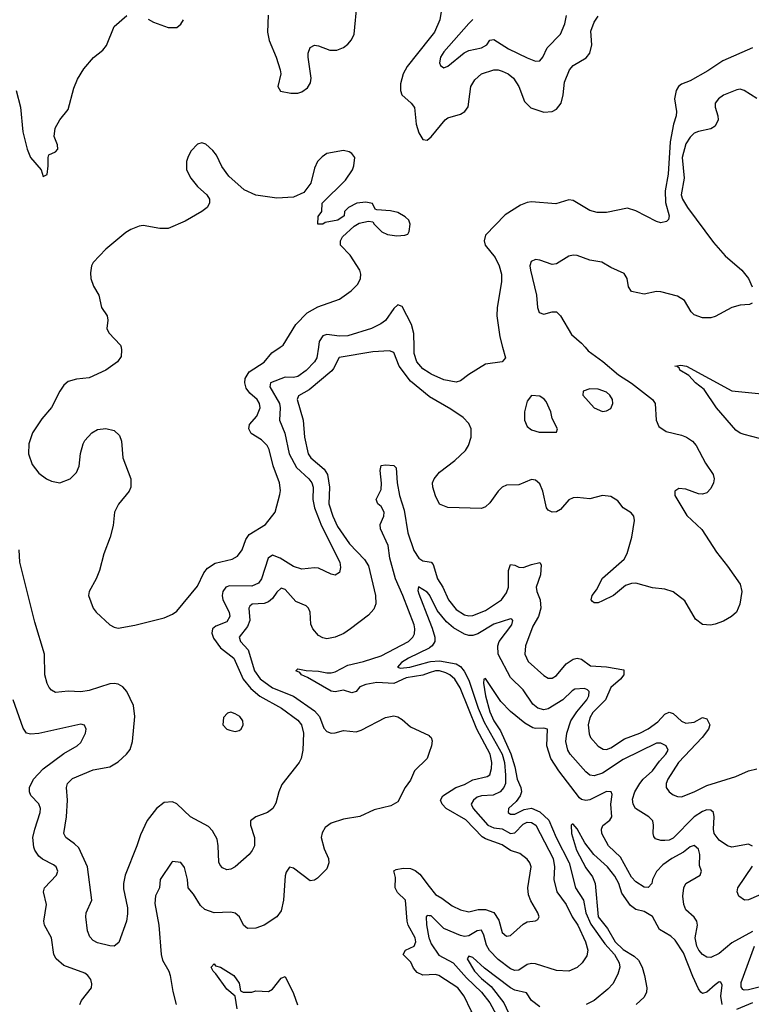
# Model space of a CAD drawing. Header units: inches. Extents: x 1843162 to 1959474, y 907081 to 1016326.
# Tile 32 of 256: x 1848038 to 1851544, y 936851 to 941570. Entities that reach past the tile are written whole.
import ezdxf

# ---------------------------------------------------------------- set-up
doc = ezdxf.new("R2010")
doc.units = ezdxf.units.IN
doc.header["$MEASUREMENT"] = 0
for name, color, linetype in [('B8943', 7, 'Continuous'), ('B8944', 7, 'Continuous'), ('B8953', 7, 'Continuous'), ('B8954', 7, 'Continuous')]:
    doc.layers.add(name, color=color, linetype=linetype)

msp = doc.modelspace()

# ---------------------------------------------------------------- linework, layer by layer
at = {"layer": 'B8943', "color": 5}
for points, elevation in [([(1849469.1, 940000), (1849462.3, 939950), (1849450.5, 939930), (1849410.5, 939889.5), (1849370, 939860.4), (1849350, 939855.9), (1849310, 939857.5), (1849239.3, 939830), (1849236.7, 939810), (1849282.4, 939730), (1849286, 939710), (1849282.4, 939650), (1849308.7, 939588.7), (1849328.3, 939490), (1849364.3, 939424.3), (1849423.2, 939370), (1849437.1, 939350), (1849443.4, 939330), (1849442.9, 939270), (1849450.3, 939230), (1849484, 939144), (1849571.9, 938970), (1849575.6, 938944.4), (1849570, 938921), (1849550, 938907.7), (1849530, 938912.7), (1849470, 938941.1), (1849450, 938943.1), (1849390, 938936.2), (1849350, 938950.2), (1849285.8, 938990), (1849250, 939003.2), (1849228.1, 938990), (1849197.1, 938890), (1849182.5, 938870), (1849150, 938855.7), (1849043.5, 938856.5), (1849025.7, 938850), (1849011.1, 938830), (1849008.2, 938810), (1849011.3, 938790), (1849041.4, 938730), (1849044.9, 938710), (1849030, 938683.8), (1848977, 938663), (1848960.9, 938650), (1848957.8, 938630), (1848966.5, 938606.5), (1849000.3, 938560.3), (1849064.5, 938510), (1849109.4, 938410), (1849145.3, 938365.3), (1849188, 938328), (1849292.9, 938270), (1849370, 938213.1), (1849387.8, 938190), (1849398.3, 938150), (1849394.7, 938070), (1849386, 938030), (1849376.8, 938010), (1849294.7, 937905.3), (1849278.9, 937870), (1849264.6, 937815.4), (1849250.9, 937789.1), (1849226, 937770), (1849169.4, 937750), (1849144.2, 937730), (1849143.5, 937710), (1849163.5, 937650), (1849162.4, 937610), (1849152.1, 937587.9), (1849137, 937570), (1849070, 937510.5), (1849050, 937499.3), (1849030, 937496.4), (1849010, 937506), (1848998.9, 937518.9), (1848991.9, 937531.9), (1848989.2, 937610), (1848983.5, 937643.5), (1848962.3, 937682.3), (1848942.9, 937702.9), (1848855.5, 937750), (1848790, 937812.2), (1848770, 937821.7), (1848730, 937818.6), (1848693.3, 937790), (1848648.5, 937731.5), (1848616.1, 937663.9), (1848599.3, 937610), (1848543.5, 937470), (1848535.1, 937430), (1848534.9, 937405.1), (1848554.4, 937314.4), (1848554.8, 937285.2), (1848548.8, 937250), (1848512.2, 937147.8), (1848490, 937130.4), (1848470, 937132), (1848410, 937146), (1848390, 937157.6), (1848374.2, 937174.2), (1848362.7, 937202.7), (1848354, 937270), (1848356.9, 937290), (1848384.2, 937350), (1848362.7, 937510), (1848320.8, 937600.8), (1848300.7, 937620.7), (1848258.3, 937650), (1848249.2, 937670), (1848262.7, 937750), (1848267.1, 937830), (1848262, 937890), (1848267, 937910), (1848290, 937934), (1848390, 937975.1), (1848470.2, 937989.8), (1848510, 938013.7), (1848550.3, 938050), (1848567, 938073), (1848578.6, 938110), (1848589.3, 938230), (1848583, 938283), (1848550.9, 938350.9), (1848532.7, 938372.7), (1848510, 938385.5), (1848490, 938389.4), (1848470, 938387.1), (1848370, 938355.4), (1848330, 938348.6), (1848270, 938352.7), (1848210, 938345.5), (1848190, 938357.3), (1848179.1, 938370), (1848168.9, 938388.9), (1848158.9, 938430), (1848156.9, 938530), (1848110, 938682.8), (1848038.7, 938970), (1848035.5, 939030)], 740), ([(1848523.3, 940000), (1848526.4, 939986.4), (1848523.5, 939956.5), (1848506, 939930), (1848450.3, 939889.7), (1848370, 939853), (1848310, 939846.9), (1848270, 939835.4), (1848250, 939818), (1848230.3, 939790), (1848190, 939711.8), (1848143.2, 939656.8), (1848098.5, 939590), (1848082, 939538), (1848079.7, 939490), (1848097.7, 939437.7), (1848130, 939396.9), (1848165.7, 939370), (1848190, 939357.8), (1848230, 939350.2), (1848279.6, 939370), (1848310, 939400.4), (1848322.4, 939430), (1848329.8, 939490.2), (1848342.5, 939537.5), (1848350, 939553.4), (1848383.7, 939590), (1848410, 939605.5), (1848450, 939610.5), (1848490, 939600.7), (1848516.7, 939576.7), (1848524.9, 939550), (1848532.7, 939470), (1848570.6, 939370), (1848570.7, 939330), (1848562, 939310), (1848511.5, 939248.5), (1848492.4, 939210), (1848485.2, 939145.2), (1848471.8, 939090), (1848441.1, 939010), (1848419.5, 938930), (1848403.7, 938890), (1848370.4, 938830), (1848368, 938810), (1848390, 938750.4), (1848404.7, 938730), (1848470, 938670.3), (1848490, 938658.3), (1848510, 938653.4), (1848590, 938668.9), (1848730, 938703.1), (1848770, 938720.4), (1848790, 938734.9), (1848890, 938855.5), (1848920.9, 938919.1), (1848938, 938942), (1848974.9, 938965.1), (1849055.8, 938984.2), (1849081.8, 938998.2), (1849104, 939030), (1849121.3, 939078.7), (1849136.9, 939103.1), (1849216.2, 939150), (1849261.6, 939210), (1849284.9, 939295.1), (1849287, 939313), (1849282, 939350), (1849251.9, 939431.9), (1849233.3, 939510), (1849223.2, 939530), (1849197.1, 939557.1), (1849147.6, 939587.6), (1849135.2, 939610), (1849139.3, 939630), (1849173.6, 939670), (1849190.5, 939710), (1849187, 939730), (1849176.3, 939750), (1849140.4, 939780.4), (1849123.8, 939803.8), (1849116.6, 939830), (1849118.4, 939850), (1849137.7, 939882.3), (1849210, 939929.2), (1849246.8, 939973.2), (1849286, 940000)], 760), ([(1850000, 939763.8), (1849910, 939838.4), (1849856.4, 939910), (1849830, 939974.3), (1849810, 939982.3), (1849730, 939978.4), (1849568.5, 939951.5), (1849542.3, 939897.7), (1849533, 939887), (1849424.2, 939795.8), (1849373.2, 939766.8), (1849367.3, 939750), (1849395.9, 939650), (1849402.6, 939570), (1849420.7, 939490), (1849433.7, 939470), (1849496.4, 939416.4), (1849512.2, 939390), (1849522.1, 939330), (1849519.5, 939250), (1849538, 939190), (1849560.4, 939140.4), (1849617.5, 939057.5), (1849690, 938983.2), (1849710, 938953.3), (1849743.6, 938810), (1849745.2, 938770), (1849734.9, 938745.1), (1849710, 938715.9), (1849622.4, 938650), (1849591.1, 938628.9), (1849550, 938611.4), (1849510, 938602.7), (1849490, 938606.8), (1849470, 938619.1), (1849442.7, 938650), (1849432.4, 938672.4), (1849429.5, 938730), (1849422.2, 938750), (1849410, 938761.3), (1849361, 938781), (1849310, 938839.3), (1849290, 938846.4), (1849270, 938826.2), (1849250, 938796.3), (1849230, 938779.8), (1849210, 938772.2), (1849151.8, 938768.2), (1849141, 938759), (1849136.3, 938750), (1849140.3, 938690), (1849130, 938661.9), (1849089.2, 938610), (1849096.5, 938590), (1849133.4, 938550), (1849163.4, 938450), (1849190, 938410.8), (1849250, 938367.7), (1849350, 938328), (1849450, 938258.4), (1849475.2, 938230), (1849495.4, 938175.4), (1849510, 938159.2), (1849530, 938151.1), (1849550, 938151.6), (1849590, 938164.1), (1849650, 938157.6), (1849674.2, 938165.8), (1849790, 938226.2), (1849830, 938234), (1849850, 938228.5), (1849870, 938216), (1849910, 938181.5), (1849999.3, 938139.3), (1850000, 938138.6)], 720), ([(1850000, 939877.9), (1849970, 939897.2), (1849941.2, 939930), (1849928.8, 939970), (1849928, 940000)], 740), ([(1850000, 938439.8), (1849970, 938429.3), (1849890, 938416.6), (1849830, 938388), (1849750, 938393.5), (1849696.4, 938383.6), (1849667.6, 938372.4), (1849650, 938349.9), (1849630, 938343.6), (1849590, 938356.5), (1849550, 938349), (1849530, 938351.7), (1849417.7, 938417.7), (1849387.9, 938430), (1849381, 938441), (1849361.7, 938450), (1849370, 938459.5), (1849410.6, 938450.6), (1849470, 938447.6), (1849510, 938440.5), (1849530, 938439.4), (1849550, 938444.5), (1849610, 938476.5), (1849685.6, 938494.4), (1849770, 938521.2), (1849900.6, 938590), (1849922.5, 938610), (1849930, 938626), (1849932.1, 938650), (1849927.7, 938670), (1849874.6, 938810), (1849839, 938890), (1849811.8, 938990), (1849803.7, 939050), (1849767, 939130), (1849764.4, 939150), (1849783.4, 939190), (1849784.9, 939210), (1849770, 939236.4), (1849753.7, 939250), (1849745.4, 939270), (1849770, 939318), (1849771.5, 939348.5), (1849764.8, 939410), (1849770, 939433.4), (1849790, 939437.3), (1849830, 939433), (1849841.8, 939421.8), (1849847.2, 939350), (1849857.6, 939290), (1849879.4, 939219.4), (1849897.8, 939110), (1849926.8, 939026.8), (1849950, 938988.9), (1849970, 938976.6), (1850000, 938972.3)], 680), ([(1850000, 938814.7), (1849990, 938826.9), (1849948.5, 938851.5), (1849945.7, 938834.3), (1849950, 938818), (1850000, 938691.4)], 660), ([(1850000, 938558.4), (1849900.3, 938510), (1849867.3, 938490), (1849847.8, 938467.8), (1849863, 938463), (1849907.5, 938467.5), (1850000, 938492)], 660), ([(1848325.3, 936850), (1848334, 936870), (1848382, 936930), (1848384.1, 936950), (1848379.4, 936970), (1848364.5, 936990), (1848350, 936999.8), (1848250, 937036.5), (1848212.8, 937070), (1848201.8, 937090), (1848190.9, 937170), (1848156.9, 937230), (1848152.8, 937250), (1848166, 937330), (1848151.6, 937390), (1848157.3, 937410), (1848213.5, 937470), (1848219.8, 937490), (1848211.9, 937510), (1848200.1, 937520.1), (1848146.8, 937546.8), (1848130, 937561.5), (1848110.2, 937590), (1848105, 937605), (1848101.4, 937650), (1848109.6, 937690), (1848135.5, 937770), (1848137.2, 937790), (1848130, 937812.4), (1848091.3, 937851.3), (1848084.4, 937870), (1848085.3, 937890), (1848103.8, 937930), (1848150, 937980.4), (1848250, 938053.9), (1848313.8, 938090), (1848330, 938106.2), (1848353.4, 938150), (1848356.9, 938170), (1848348.8, 938188.8), (1848330, 938193.4), (1848130, 938149), (1848090, 938146.6), (1848070, 938151.4), (1848054, 938174), (1848005.9, 938310)], 720), ([(1850000, 938057.6), (1849990.7, 938030), (1849930.3, 937969.7), (1849910, 937925.5), (1849884.7, 937890), (1849850, 937822), (1849816.9, 937803.1), (1849736.4, 937783.6), (1849668.3, 937751.7), (1849590, 937737.9), (1849530, 937718.8), (1849501.4, 937698.6), (1849487, 937673), (1849483.2, 937650), (1849496.4, 937596.4), (1849518, 937550), (1849519.1, 937530), (1849510, 937500.7), (1849464.9, 937455.1), (1849450, 937446.7), (1849430, 937443.1), (1849350, 937504.4), (1849330, 937508.7), (1849315, 937485), (1849310, 937466.8), (1849302.5, 937350), (1849290, 937298.9), (1849269.8, 937270), (1849209.9, 937230.1), (1849170, 937215.4), (1849130, 937214), (1849110.2, 937230.2), (1849091, 937271), (1849070, 937288.1), (1849050, 937292.6), (1848970, 937289.5), (1848925.5, 937305.5), (1848904.4, 937324.4), (1848870, 937379.7), (1848844.9, 937410), (1848842.5, 937450), (1848827.1, 937507.1), (1848810, 937530.6), (1848770, 937536.3), (1848766.9, 937533.1), (1848710.6, 937450), (1848707.2, 937410), (1848688.8, 937371.2), (1848685.1, 937334.9), (1848703.8, 937230), (1848715, 937090), (1848722.2, 937062.2), (1848751.9, 937010), (1848758.5, 936990), (1848771.9, 936911.9), (1848788.2, 936850)], 720), ([(1850000, 936993.2), (1849970, 936991.6), (1849943, 937003), (1849924.8, 937024.8), (1849912.9, 937052.9), (1849874.7, 937090), (1849886.8, 937110), (1849928.7, 937130), (1849936.2, 937150), (1849932.2, 937170), (1849900.1, 937230), (1849893.9, 937250), (1849886, 937350), (1849847.7, 937387.7), (1849837.7, 937410), (1849838.7, 937458.7), (1849830, 937490.5), (1849842.2, 937497.8), (1849876, 937504), (1849910, 937502.5), (1849933.2, 937493.2), (1849955.1, 937475.1), (1850000, 937416.2)], 680), ([(1850000, 937276), (1849990, 937277.4), (1849986.3, 937270), (1849987.2, 937232.8), (1849998.8, 937170), (1850000, 937167)], 660), ([(1849080.5, 936830), (1849069.8, 936889.8), (1849030, 936923.1), (1848977.8, 936997.8), (1848964.5, 937010), (1848955.3, 937030), (1848970, 937044.7), (1848976.3, 937036.3), (1849000.7, 937030), (1849064.6, 936990), (1849090, 936952.2), (1849096.2, 936916.2), (1849109.3, 936909.3), (1849150, 936910.1), (1849170, 936916.1), (1849230, 936912.8), (1849250, 936924.1), (1849290, 936976.5), (1849310, 936983.8), (1849350, 936903.2), (1849368.7, 936848.7)], 680)]:
    msp.add_lwpolyline(points, dxfattribs=dict(at, elevation=elevation))
at = {"layer": 'B8943', "color": 5, "elevation": 760}
msp.add_lwpolyline([(1849050, 938252), (1849034, 938246), (1849014.8, 938225.2), (1849011, 938190), (1849030.5, 938170.5), (1849045.1, 938165.1), (1849070, 938159.3), (1849090, 938163), (1849099.3, 938170), (1849109.4, 938190), (1849106.6, 938210), (1849092, 938230), (1849070, 938243.7)], close=True, dxfattribs=at)
at = {"layer": 'B8944', "color": 5}
for points, elevation in [([(1849228.5, 941591.5), (1849225.5, 941510), (1849233.3, 941470), (1849267.3, 941390), (1849285.9, 941330), (1849289, 941310), (1849274, 941250), (1849287.7, 941227.7), (1849337.1, 941217.1), (1849370, 941218.5), (1849390, 941224.5), (1849416.6, 941243.4), (1849432.1, 941267.9), (1849434.7, 941290), (1849419.7, 941390), (1849420.2, 941410), (1849430, 941436.4), (1849450, 941447.3), (1849470, 941445.3), (1849523.6, 941423.6), (1849556.8, 941423.2), (1849590, 941436.8), (1849610, 941451.9), (1849627.3, 941472.7), (1849639.8, 941500.2), (1849654.7, 941650)], 740), ([(1848021, 941230), (1848041.8, 941150), (1848053.2, 941033.2), (1848074, 940950), (1848089.9, 940909.9), (1848141.3, 940850), (1848150, 940819), (1848170, 940828), (1848174.9, 940870), (1848173.4, 940910), (1848178, 940922), (1848210, 940936), (1848220.5, 940950), (1848218.4, 940970), (1848202.4, 941010), (1848208.5, 941050), (1848230.3, 941090), (1848270, 941139), (1848297.8, 941242.2), (1848315.3, 941284.7), (1848345.5, 941334.5), (1848391.7, 941388.3), (1848435.6, 941424.4), (1848453, 941447), (1848490, 941537.2), (1848550.8, 941590)], 740), ([(1848653.1, 941573.1), (1848678.3, 941558.3), (1848750, 941531.8), (1848790, 941532.3), (1848810, 941549.3), (1848822.4, 941570)], 740), ([(1850000, 941477.9), (1849895, 941345), (1849874.8, 941310), (1849862.7, 941262.7), (1849863.1, 941230), (1849869.8, 941209.8), (1849914, 941170), (1849929.7, 941149.7), (1849938, 941070), (1849950, 941027), (1849970, 940995.6), (1849990, 940993), (1850000, 941000.5)], 740), ([(1849286, 940000), (1849300.7, 940010), (1849361.7, 940110), (1849414.8, 940165.2), (1849466.5, 940193.5), (1849569.7, 940230.3), (1849626.6, 940270), (1849658, 940302), (1849671.3, 940330), (1849673, 940350), (1849667.6, 940370), (1849621.5, 940441.5), (1849575.3, 940490), (1849575.3, 940510), (1849584, 940530), (1849640.2, 940579.8), (1849664.7, 940595.3), (1849710, 940604.7), (1849730, 940602), (1849736, 940590), (1849773.2, 940553.2), (1849801.1, 940541.1), (1849845.2, 940534.8), (1849883.1, 940536.9), (1849897.2, 940542.8), (1849904.7, 940555.3), (1849909, 940590), (1849902, 940610), (1849885.6, 940625.6), (1849850, 940645.2), (1849814.5, 940654.5), (1849750, 940658), (1849742, 940662), (1849728.4, 940688.4), (1849696, 940696), (1849654, 940690), (1849614, 940670), (1849594, 940650), (1849592, 940630), (1849562, 940610), (1849502, 940598), (1849490, 940589.3), (1849466, 940590), (1849467.3, 940627.3), (1849486, 940650), (1849488, 940690), (1849599.4, 940800.6), (1849632.3, 940850), (1849639.3, 940870), (1849644, 940910), (1849630, 940928.7), (1849617, 940937), (1849590, 940942.7), (1849510, 940929.3), (1849486.6, 940913.4), (1849464.9, 940890), (1849450, 940858), (1849433, 940787), (1849398.8, 940741.2), (1849350, 940719), (1849270, 940714.5), (1849169.5, 940729.5), (1849114.2, 940754.2), (1849040.1, 940820.1), (1849006.9, 940866.9), (1848980.1, 940920.1), (1848962.5, 940942.5), (1848930, 940973.2), (1848910, 940979.3), (1848890, 940973.2), (1848859.3, 940940.7), (1848845.8, 940914.2), (1848836.3, 940890), (1848836.3, 940850), (1848857.3, 940810), (1848890, 940770.8), (1848934.8, 940730), (1848946.8, 940710), (1848946.8, 940690), (1848936, 940670), (1848911, 940650), (1848830, 940604.5), (1848750, 940569.5), (1848710, 940569.5), (1848630, 940583.7), (1848610, 940580.9), (1848570, 940563.7), (1848546.8, 940550), (1848450.7, 940470), (1848390, 940406), (1848382, 940390), (1848376.7, 940356.7), (1848378.4, 940330), (1848392.2, 940292.2), (1848416.4, 940250), (1848430.5, 940190), (1848456.3, 940150), (1848460.5, 940130), (1848456, 940090), (1848464.7, 940070), (1848521, 940010), (1848523.3, 940000)], 760), ([(1849928, 940000), (1849926.3, 940066.3), (1849916.1, 940110), (1849870, 940194.9), (1849850, 940202.7), (1849830, 940186.3), (1849790, 940128.3), (1849768.2, 940111.8), (1849723, 940090), (1849610, 940055), (1849570, 940052.9), (1849510, 940061), (1849490, 940054.5), (1849472.7, 940027.3), (1849469.1, 940000)], 740)]:
    msp.add_lwpolyline(points, dxfattribs=dict(at, elevation=elevation))
at = {"layer": 'B8953', "color": 5}
for points, elevation in [([(1850351.6, 940000), (1850365.2, 939950), (1850349.5, 939930.5), (1850270, 939919.5), (1850190, 939870.3), (1850150, 939839), (1850130, 939833.4), (1850070, 939844.4), (1850010, 939871.4), (1850000, 939877.9)], 740), ([(1850746.8, 940000), (1850762.3, 939982.3), (1850831.8, 939931.8), (1850907.3, 939867.3), (1850970, 939827.6), (1851069.8, 939750), (1851082.6, 939730), (1851087.3, 939650), (1851100.3, 939620.3), (1851135.8, 939595.8), (1851210, 939579.1), (1851232.8, 939570), (1851261.5, 939550), (1851278.8, 939530), (1851323.9, 939443.9), (1851360.3, 939390), (1851365, 939370), (1851362.3, 939350), (1851350, 939323.6), (1851330, 939303), (1851310, 939295.5), (1851290, 939298), (1851230, 939319.9), (1851197.2, 939322.8), (1851178, 939310), (1851177.7, 939290), (1851234.1, 939194.1), (1851306.2, 939126.2), (1851377.4, 939017.4), (1851430, 938951.6), (1851490, 938864), (1851497.6, 938830), (1851489.1, 938769.1), (1851472.7, 938730), (1851449, 938710), (1851410, 938688), (1851370, 938673), (1851348.2, 938668.2), (1851310, 938670.7), (1851276.7, 938696.7), (1851224.4, 938784.4), (1851170, 938828), (1851130, 938840.3), (1851070, 938847), (1850990, 938868.9), (1850970, 938867.7), (1850941.5, 938858.5), (1850882.9, 938810), (1850830, 938784.2), (1850810, 938775.8), (1850790, 938775.5), (1850782, 938782), (1850777.1, 938790), (1850780.9, 938810), (1850802.3, 938837.7), (1850830, 938893.3), (1850935, 938985), (1850948.3, 939011.7), (1850971.8, 939090), (1850984.2, 939170), (1850980.4, 939190), (1850967.4, 939207.4), (1850930, 939230.4), (1850903.7, 939263.7), (1850870, 939284.7), (1850830, 939290.2), (1850770, 939273), (1850710, 939280.9), (1850690, 939278.6), (1850670, 939268.4), (1850630, 939222.9), (1850610, 939212.1), (1850589.4, 939209.4), (1850570, 939218.9), (1850562.2, 939230), (1850544.6, 939310), (1850530, 939346), (1850510, 939363.5), (1850490, 939366), (1850430, 939340.5), (1850370, 939338.6), (1850350, 939329.3), (1850329.9, 939310.1), (1850290, 939254.6), (1850270, 939235.8), (1850250, 939226.7), (1850090, 939232.6), (1850050, 939248.9), (1850030, 939288), (1850018.2, 939330), (1850016.5, 939350), (1850023.2, 939370), (1850050, 939401.8), (1850123.2, 939456.8), (1850174.6, 939505.4), (1850187.8, 939530), (1850200.6, 939570), (1850200.7, 939610), (1850190, 939634.9), (1850162.9, 939662.9), (1850104.1, 939704.1), (1850002.1, 939762.1), (1850000, 939763.8)], 720), ([(1851583.5, 939563.5), (1851510, 939581.6), (1851490, 939588.8), (1851470, 939603.6), (1851377.7, 939710), (1851317.7, 939797.7), (1851276.8, 939830), (1851244.8, 939864.8), (1851201.6, 939890), (1851198.9, 939898.9), (1851188.2, 939908.2), (1851178, 939910), (1851205.7, 939914.3), (1851233, 939910), (1851450, 939790.8), (1851610, 939774.8)], 680), ([(1850000, 938972.3), (1850010, 938970.9), (1850019.2, 938959.2), (1850039.2, 938890), (1850065.3, 938850), (1850092.8, 938790), (1850130, 938744), (1850170, 938718.5), (1850190, 938713.7), (1850210, 938714.2), (1850270, 938738.8), (1850347.1, 938790), (1850370, 938822.5), (1850380.3, 938850), (1850380.2, 938930), (1850390, 938959.5), (1850410, 938956.2), (1850430, 938945.9), (1850450, 938944.4), (1850490, 938959.6), (1850530, 938968.4), (1850537.1, 938957.1), (1850533.3, 938910), (1850513.4, 938850), (1850516.2, 938830), (1850532.1, 938790), (1850535.9, 938750), (1850524.7, 938710), (1850497.1, 938662.9), (1850461.9, 938570), (1850457.8, 938530), (1850474.8, 938494.8), (1850550, 938426.4), (1850570, 938414), (1850590, 938414), (1850610, 938426.5), (1850656.7, 938483.3), (1850690, 938504.6), (1850710, 938509.4), (1850730, 938505.2), (1850773.9, 938473.9), (1850850, 938469.2), (1850933.5, 938453.5), (1850932.3, 938430), (1850916.6, 938410), (1850871.2, 938370), (1850845.7, 938310), (1850785.1, 938250), (1850770, 938223.5), (1850762.2, 938190), (1850766.8, 938146.8), (1850773.8, 938130), (1850810, 938088), (1850834.3, 938074.3), (1850850, 938073.2), (1850870, 938080.8), (1850936.2, 938123.8), (1851010, 938151), (1851050, 938171.4), (1851095.6, 938204.4), (1851130, 938241.5), (1851150, 938250.8), (1851170, 938244.6), (1851210, 938208.5), (1851230, 938198.1), (1851270, 938204.2), (1851310, 938226.4), (1851330, 938219.2), (1851345, 938190), (1851337.9, 938170), (1851308.1, 938130), (1851195, 938010), (1851143.2, 937930), (1851136, 937910), (1851136.5, 937890), (1851149.5, 937869.5), (1851170, 937855.5), (1851190, 937847.1), (1851210, 937846.2), (1851270, 937869.5), (1851330, 937900.7), (1851470, 937942.6), (1851530, 937970.2), (1851570, 937979.5)], 680), ([(1851549.1, 937609.1), (1851530, 937618.9), (1851450, 937604), (1851430, 937611.4), (1851390, 937638.6), (1851365.5, 937670), (1851361.9, 937690), (1851365.5, 937750), (1851361.8, 937770), (1851350, 937782.4), (1851330, 937782.7), (1851310, 937775.9), (1851270, 937749.1), (1851170, 937647.7), (1851150, 937637.8), (1851130, 937636.2), (1851110, 937636.9), (1851084.8, 937644.8), (1851076, 937656), (1851073.8, 937670), (1851075.8, 937710), (1851071.8, 937730), (1851052.6, 937750), (1850989.2, 937790), (1850977.6, 937810), (1850975.1, 937835.1), (1850985, 937870), (1851010.1, 937910), (1851026.1, 937930), (1851070.5, 937969.5), (1851103.4, 938016.6), (1851134.4, 938050), (1851145.6, 938070), (1851135.6, 938090), (1851110, 938102), (1851090, 938102), (1850930, 938025.2), (1850830, 937959.2), (1850790, 937946.4), (1850770, 937950.1), (1850750, 937965.7), (1850676.2, 938050), (1850663.8, 938070), (1850655.2, 938110), (1850659.7, 938150), (1850679.2, 938210), (1850707.4, 938252.6), (1850755.6, 938310), (1850764.4, 938330), (1850766.5, 938350), (1850758.6, 938358.6), (1850744, 938364), (1850698.8, 938361.2), (1850685.9, 938354.1), (1850640.5, 938310), (1850570, 938267.8), (1850550, 938262.1), (1850520.7, 938270), (1850497.5, 938290), (1850450, 938358.5), (1850390, 938418.2), (1850330.1, 938530), (1850329, 938569), (1850335, 938590), (1850395.8, 938670), (1850401.3, 938690), (1850396.9, 938696.9), (1850390, 938698.3), (1850310, 938672.4), (1850232.7, 938627.3), (1850210, 938619.1), (1850190, 938618.7), (1850170, 938624.9), (1850116.1, 938656.1), (1850083.6, 938683.6), (1850038.8, 938738.8), (1850003.8, 938810), (1850000, 938814.7)], 660), ([(1850000, 938691.4), (1850014.6, 938654.6), (1850027.4, 938610), (1850027.3, 938590), (1850014.7, 938570), (1850001, 938559), (1850000, 938558.4)], 660), ([(1850000, 938492), (1850006.3, 938493.7), (1850050, 938497.6), (1850130, 938483), (1850149.7, 938469.7), (1850167.5, 938447.5), (1850190, 938405), (1850234.4, 938270), (1850263.3, 938203.3), (1850349.2, 938050), (1850361.1, 938010), (1850366.6, 937950), (1850365.8, 937910), (1850357.7, 937890), (1850340.6, 937870), (1850306.7, 937853.3), (1850250, 937850.1), (1850230, 937843.6), (1850212.8, 937830), (1850201.7, 937810), (1850210.9, 937790), (1850281.3, 937710), (1850310, 937697.7), (1850350, 937691.6), (1850390, 937670.6), (1850410, 937672.9), (1850450, 937714.7), (1850470, 937723.4), (1850490, 937722.3), (1850510.4, 937710), (1850593.7, 937550), (1850601.1, 937510), (1850596.9, 937450), (1850612.1, 937390), (1850656.3, 937330), (1850684.9, 937270), (1850712, 937230), (1850749.2, 937150), (1850760.9, 937110), (1850756, 937084), (1850734, 937050), (1850710, 937028), (1850670, 937010.2), (1850610, 937013.2), (1850510, 937046), (1850490, 937046.8), (1850470, 937041.5), (1850430, 937015.3), (1850410, 937013.4), (1850390, 937021.6), (1850330, 937066.2), (1850288.7, 937108.7), (1850274.2, 937134.2), (1850262.6, 937182.6), (1850250, 937206.7), (1850230, 937202.8), (1850190, 937179.4), (1850170, 937176.3), (1850150, 937181.5), (1850070, 937215.3), (1850010, 937274.6), (1850000, 937276)], 660), ([(1850000, 937416.2), (1850030, 937376.8), (1850060.3, 937360.3), (1850110, 937323.8), (1850150, 937304.2), (1850190, 937295.2), (1850235, 937305), (1850270, 937305.9), (1850310, 937290.7), (1850334, 937254), (1850350, 937195.3), (1850370, 937178.3), (1850390, 937180.9), (1850450, 937235.3), (1850470, 937246), (1850510, 937250.6), (1850521.5, 937258.5), (1850527, 937270), (1850521.3, 937290), (1850486.7, 937346.7), (1850475.6, 937375.6), (1850472.8, 937410), (1850488.7, 937510), (1850482.2, 937530), (1850470, 937546.3), (1850434.1, 937574.1), (1850390, 937589.1), (1850350, 937615.6), (1850270, 937644.1), (1850254.3, 937654.3), (1850175.3, 937735.3), (1850080.9, 937790), (1850061.9, 937810), (1850053.9, 937830), (1850064.8, 937850), (1850128, 937890), (1850170, 937904), (1850210, 937927.1), (1850277.6, 937942.3), (1850290, 937951.3), (1850298.8, 937981.2), (1850300.1, 938010), (1850292.8, 938050), (1850228.9, 938170), (1850147.8, 938367.8), (1850122.4, 938410), (1850099.3, 938430), (1850080, 938440), (1850050, 938449.3), (1850030, 938450.2), (1850000, 938439.8)], 680), ([(1851550, 937199.7), (1851450, 937145.4), (1851390, 937094.2), (1851350, 937075.4), (1851330, 937078), (1851310, 937089.3), (1851292.7, 937110), (1851282.5, 937130), (1851275, 937170), (1851285.8, 937230), (1851283.2, 937250), (1851269.4, 937269.4), (1851230, 937304.2), (1851220.9, 937330), (1851216.3, 937370), (1851220.1, 937410), (1851229.7, 937430.3), (1851299, 937470), (1851304.4, 937490), (1851295.9, 937515.9), (1851296.9, 937570), (1851290, 937594.4), (1851270, 937612), (1851250, 937605.3), (1851218.8, 937581.2), (1851162.2, 937550), (1851119.8, 937520.2), (1851090, 937488), (1851070.9, 937450), (1851067.1, 937430), (1851050, 937411.2), (1851030, 937413.1), (1850990, 937437.9), (1850970, 937461.2), (1850916.7, 937556.7), (1850859.6, 937610), (1850828.1, 937670), (1850826.2, 937690), (1850831.9, 937708.1), (1850865.5, 937734.5), (1850874.8, 937750), (1850871, 937810), (1850876.2, 937856.2), (1850872.6, 937870), (1850850, 937871.2), (1850770, 937832), (1850750, 937828.1), (1850730, 937833.3), (1850720.8, 937840.8), (1850622.1, 937970), (1850583.8, 938030), (1850564.6, 938090), (1850566.4, 938170), (1850550, 938175.1), (1850510, 938173), (1850496.4, 938176.4), (1850458.7, 938198.7), (1850390, 938254.4), (1850342.9, 938302.9), (1850270, 938412.7), (1850262.7, 938410), (1850261.1, 938390), (1850270, 938329.4), (1850290, 938252.8), (1850310, 938209.4), (1850342.4, 938162.4), (1850391.2, 938051.2), (1850410.5, 937990), (1850421.9, 937930), (1850439.5, 937890), (1850442.1, 937870), (1850436.7, 937850), (1850416.7, 937823.3), (1850379.8, 937790), (1850378, 937770), (1850390, 937762.4), (1850410, 937762.9), (1850455.4, 937784.6), (1850490, 937790.8), (1850530, 937774.2), (1850573.6, 937733.6), (1850608.4, 937650), (1850670.6, 937530), (1850701.3, 937410), (1850739.2, 937350), (1850751.1, 937290), (1850775.3, 937235.3), (1850841.3, 937141.3), (1850888.5, 937090), (1850910.6, 937050), (1850913.5, 937030), (1850904, 936996), (1850879.7, 936950), (1850855.9, 936924.1), (1850790.5, 936869.5), (1850752.3, 936850)], 640), ([(1850000, 938138.6), (1850009.6, 938130), (1850013.7, 938113.7), (1850010.9, 938090), (1850000, 938057.6)], 720), ([(1851403.6, 936850), (1851398, 936890), (1851403.6, 936943.6), (1851397.1, 936957.1), (1851390, 936958.4), (1851370, 936944), (1851330, 936908.7), (1851310, 936903.2), (1851301.8, 936910), (1851290, 936926), (1851264.1, 936984.1), (1851218.6, 937098.6), (1851178.2, 937158.2), (1851157.9, 937177.9), (1851103.2, 937210), (1851070, 937272), (1851030, 937295.8), (1850990, 937306.2), (1850965.3, 937325.3), (1850923.4, 937383.4), (1850908.3, 937430), (1850890, 937465.1), (1850854.6, 937510), (1850788.8, 937568.8), (1850745.5, 937625.5), (1850710, 937692.7), (1850690, 937714.9), (1850685.4, 937714.6), (1850681.2, 937710), (1850682, 937670), (1850706.8, 937590), (1850750, 937506), (1850782.2, 937462.2), (1850795.9, 937430), (1850810.3, 937270), (1850854.9, 937214.9), (1850891.2, 937150), (1850930, 937114), (1850982.3, 937082.3), (1851003.1, 937063.1), (1851020.1, 937030), (1851032.3, 936990), (1851042.7, 936930), (1851041.1, 936910), (1851030, 936886.1), (1850992.7, 936850)], 620), ([(1851625.9, 937394.1), (1851530, 937352.2), (1851510.4, 937350.4), (1851484.4, 937370), (1851475.8, 937390), (1851478.9, 937410), (1851550, 937513.6)], 660), ([(1850000, 937167), (1850010, 937141.4), (1850046.5, 937086.5), (1850115, 937050), (1850178.6, 936978.6), (1850251.4, 936910), (1850290, 936859), (1850382.3, 936690)], 660), ([(1851650, 936951.3), (1851530, 936920.9), (1851510, 936919), (1851502.6, 936922.6), (1851494.4, 936934.4), (1851495.5, 936955.5), (1851558.8, 937130)], 640), ([(1850530, 936838.4), (1850490.9, 936870), (1850465.9, 936905.9), (1850410, 936919), (1850389.8, 936929.8), (1850264.7, 937024.7), (1850210, 937075.5), (1850190, 937081.7), (1850182.2, 937070), (1850217.5, 937010), (1850250, 936975.4), (1850297.1, 936937.1), (1850357.7, 936857.7), (1850389.8, 936789.8)], 640), ([(1850000, 936421.6), (1850010, 936419.3), (1850048.1, 936431.9), (1850069.7, 936450.3), (1850137.6, 936550), (1850150, 936561.3), (1850202.7, 936590), (1850233.3, 936626.7), (1850266, 936654), (1850274.7, 936670), (1850273.5, 936690), (1850267.1, 936710), (1850200.8, 936820.8), (1850167.9, 936890), (1850137.4, 936930), (1850046.3, 936990), (1850030, 936994.8), (1850000, 936993.2)], 680), ([(1851550, 936858.5), (1851473.3, 936826.7)], 620)]:
    msp.add_lwpolyline(points, dxfattribs=dict(at, elevation=elevation))
at = {"layer": 'B8953', "color": 5, "elevation": 740}
for points in [[(1850770, 939800.7), (1850738, 939790), (1850736, 939770), (1850790.7, 939710), (1850830, 939692.4), (1850850, 939695.8), (1850870, 939706), (1850880.5, 939730), (1850878, 939750), (1850866, 939770), (1850850, 939784.7), (1850810, 939799.7)], [(1850490, 939769), (1850470, 939742), (1850457, 939690), (1850456.5, 939650), (1850470, 939620.5), (1850490, 939604.4), (1850526.8, 939593.2), (1850610, 939594), (1850615.3, 939610), (1850590, 939658), (1850582.7, 939690), (1850560.1, 939740.1), (1850551.8, 939751.8), (1850530, 939765.2)]]:
    msp.add_lwpolyline(points, close=True, dxfattribs=at)
at = {"layer": 'B8954', "color": 5}
for points, elevation in [([(1850000, 941678.6), (1850016.6, 941676.6), (1850039.3, 941659.3), (1850055.6, 941630), (1850058.3, 941610), (1850051.8, 941570), (1850025.3, 941510), (1850000, 941477.9)], 740), ([(1850000, 941000.5), (1850010, 941008), (1850076, 941090), (1850090, 941100.3), (1850150, 941117.7), (1850171.6, 941130), (1850187.2, 941152.8), (1850200.3, 941250), (1850218.2, 941281.8), (1850250.2, 941309.8), (1850309.7, 941329.7), (1850330, 941329.8), (1850350, 941323.5), (1850378.9, 941310), (1850404.7, 941290), (1850429.8, 941250), (1850457.5, 941177.5), (1850487.5, 941147.5), (1850550, 941126.8), (1850590, 941129.8), (1850610, 941141), (1850631.9, 941170), (1850641.8, 941210), (1850648.3, 941270), (1850673.1, 941330), (1850690, 941351), (1850752.1, 941387.9), (1850770.4, 941410), (1850780.3, 941450), (1850774.7, 941514.7), (1850790, 941558.4), (1850810, 941586.3)], 740), ([(1850210, 941571), (1850190, 941551.8), (1850070, 941415.2), (1850055, 941390), (1850050, 941364), (1850054.7, 941350), (1850070, 941338.5), (1850090, 941346.5), (1850168.1, 941411.9), (1850190, 941422.7), (1850250, 941435.7), (1850276.2, 941450), (1850290, 941472.3), (1850310, 941475), (1850380.4, 941430), (1850470, 941386.7), (1850510, 941370.9), (1850530, 941373.3), (1850544.2, 941390), (1850565.2, 941434.8), (1850630, 941500.7), (1850650.3, 941550.2), (1850657.6, 941590)], 720), ([(1851550, 941435.8), (1851407.2, 941372.8), (1851335.4, 941324.6), (1851250, 941277.4), (1851210, 941261.1), (1851195.6, 941250), (1851184, 941230), (1851176.4, 941190), (1851185.3, 941130), (1851184.1, 941110), (1851171.3, 941068.7), (1851155.1, 940984.9), (1851145.9, 940830), (1851131.6, 940750), (1851133.1, 940693.1), (1851149.6, 940630), (1851147.5, 940612.5), (1851137.1, 940602.9), (1851110, 940595.8), (1851090, 940602.6), (1850990, 940654.3), (1850950, 940666.5), (1850850, 940645.2), (1850805.4, 940645.4), (1850770, 940655.6), (1850690, 940703.1), (1850670, 940707.4), (1850607.2, 940687.2), (1850490, 940696.9), (1850470, 940694.3), (1850438.2, 940681.8), (1850364.7, 940635.3), (1850270, 940537), (1850263.5, 940510), (1850268.9, 940490), (1850316.4, 940430), (1850336, 940390), (1850346.9, 940350), (1850346.2, 940313.8), (1850326, 940190), (1850323.6, 940150), (1850338, 940050), (1850351.6, 940000)], 740), ([(1851570, 941192), (1851510, 941231.4), (1851490, 941236.5), (1851473.7, 941233.7), (1851410, 941207.8), (1851385.8, 941190), (1851370.8, 941170), (1851369.8, 941150), (1851383.2, 941110), (1851384.4, 941090), (1851370, 941060.3), (1851350, 941046.8), (1851290, 941034.6), (1851270, 941025.9), (1851250, 941007.7), (1851230, 940975.2), (1851212.5, 940910), (1851222.1, 940810), (1851208.4, 940730), (1851213.8, 940710), (1851237.2, 940670), (1851362.5, 940502.5), (1851418.2, 940438.2), (1851498.8, 940370), (1851529.9, 940330), (1851548.2, 940290)], 720), ([(1851547.8, 940212.2), (1851534.3, 940205.7), (1851490, 940202.4), (1851450, 940191.3), (1851370, 940147.2), (1851350, 940141.6), (1851310, 940140.5), (1851270, 940155.9), (1851255.2, 940170), (1851224.3, 940224.3), (1851190, 940245.5), (1851110, 940266.2), (1851090, 940266.9), (1851030, 940254.7), (1850970, 940267.9), (1850955.6, 940290), (1850948.1, 940330), (1850934, 940354), (1850870, 940382.3), (1850827.7, 940407.7), (1850770, 940417.1), (1850710, 940439.3), (1850690, 940441.2), (1850670, 940436.5), (1850610, 940399.5), (1850590, 940397.4), (1850530, 940417.7), (1850510, 940420.3), (1850488.9, 940411.1), (1850483.1, 940390), (1850484.9, 940370), (1850513.8, 940250), (1850519.5, 940190), (1850526.6, 940166.6), (1850550, 940158.3), (1850590, 940170.5), (1850610, 940169.8), (1850630, 940150.7), (1850681.5, 940061.5), (1850730, 940019.2), (1850746.8, 940000)], 720)]:
    msp.add_lwpolyline(points, dxfattribs=dict(at, elevation=elevation))

doc.saveas('drawing.dxf')
